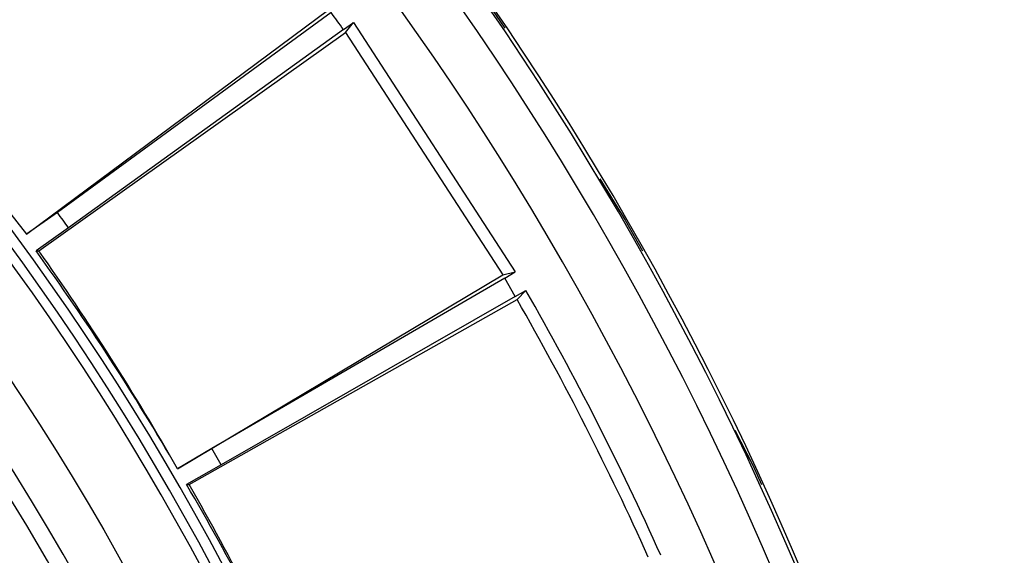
# Model space of a CAD drawing. Header units: millimetres. Extents: x -1049 to -568, y -149 to 570.
# Tile 46 of 48: x -677 to -626, y 131 to 158. Entities that reach past the tile are written whole.
import ezdxf

# ---------------------------------------------------------------- set-up
doc = ezdxf.new("R2010")
doc.units = ezdxf.units.MM

# ---------------------------------------------------------------- blocks, each defined once
blk = doc.blocks.new('Rueckteil__1', base_point=(-945.243, -137.841))
at = {"color": 7, "linetype": 'Continuous'}
for p, q in [((-653.228, 160.05), (-651.782, 157.931)), ((-653.228, 160.05), (-651.782, 157.931)), ((-646.865, 150.12), (-645.544, 147.99)), ((-646.865, 150.12), (-645.709, 148.252)), ((-645.709, 148.252), (-645.544, 147.99)), ((-645.544, 147.99), (-644.65, 146.402)), ((-645.544, 147.99), (-644.65, 146.402)), ((-639.863, 137.121), (-638.941, 135.306)), ((-639.863, 137.121), (-639.091, 135.596)), ((-639.091, 135.596), (-638.941, 135.306)), ((-638.941, 135.306), (-638.481, 134.294)), ((-638.941, 135.306), (-638.481, 134.294))]:
    blk.add_line(p, q, dxfattribs=at)
blk = doc.blocks.new('Rueckteil-kpl___2', base_point=(-945.243, -137.841))
blk.add_blockref('Rueckteil__1', (-945.243, -137.841))
blk = doc.blocks.new('Stufenlinse__6', base_point=(-924.479, -70.984))
at = {"color": 7, "linetype": 'Continuous'}
blk.add_circle((-787.479, 66.016), 132.472, dxfattribs=at)
at = {"color": 1, "linetype": 'Continuous'}
for radius in [123.328, 123.263, 116.581, 113.304, 113.304, 112.633, 112.601]:
    blk.add_circle((-787.479, 66.016), radius, dxfattribs=at)
for centre, radius, start, end in [((-787.479, 66.016), 130.01, 315, 135), ((-787.479, 66.016), 130.01, 315, 135), ((-787.479, 66.016), 126.604, 315, 135), ((-787.479, 66.016), 126.604, 315, 135), ((-787.456, 65.993), 119.955, 315, 135), ((-787.479, 66.016), 119.227, 315, 135), ((-787.479, 66.016), 125.852, 315, 68.47826), ((-787.479, 66.016), 115.914, 253.20895, 128.28358), ((-787.479, 66.016), 129.164, 225, 45), ((-787.479, 66.016), 129.164, 225, 45), ((-787.479, 66.016), 136.456, 318.91164, 41.08836), ((-787.479, 66.016), 135.963, 318.91164, 41.08836), ((-787.479, 66.016), 122.572, 225, 45), ((-787.479, 66.016), 122.572, 225, 45), ((-787.479, 66.039), 119.243, 314.99224, 44.99224)]:
    blk.add_arc(centre, radius, start, end, dxfattribs=at)
at = {"color": 7, "linetype": 'Continuous'}
blk.add_arc((-787.479, 66.016), 137, 319.00569, 40.99431, dxfattribs=at)
blk = doc.blocks.new('Kalibbriereinheit__7', base_point=(-924.479, -70.984))
blk.add_blockref('Stufenlinse__6', (-924.479, -70.984))
blk = doc.blocks.new('Elektronikeinheit_kpl___8', base_point=(-924.479, -70.984))
blk.add_blockref('Kalibbriereinheit__7', (-924.479, -70.984))
blk = doc.blocks.new('Frontteil__14', base_point=(-954.097, -137.985))
at = {"color": 1, "linetype": 'Continuous'}
for radius, start, end in [(163.8, 9.47368, 80.52631), (162.615, 9.11392, 82.02532)]:
    blk.add_arc((-787.479, 66.016), radius, start, end, dxfattribs=at)
at = {"color": 7, "linetype": 'Continuous'}
blk.add_arc((-787.479, 66.016), 163.987, 14.97408, 80.52632, dxfattribs=at)
blk = doc.blocks.new('Linsengehaeuse__21', base_point=(-945.598, -92.103))
at = {"color": 7, "linetype": 'Continuous'}
for p, q in [((-676.554, 147.268), (-660.898, 158.893)), ((-660.786, 158.741), (-674.951, 148.374)), ((-660.142, 157.854), (-659.63, 158.218)), ((-660.032, 157.701), (-659.63, 158.218)), ((-659.63, 158.218), (-651.247, 145.31)), ((-675.926, 146.403), (-660.032, 157.701)), ((-660.142, 157.854), (-674.378, 147.587)), ((-660.032, 157.701), (-651.883, 145.153)), ((-683.564, 156.059), (-676.554, 147.268)), ((-683.564, 156.059), (-676.554, 147.268)), ((-674.951, 148.374), (-676.554, 147.268)), ((-674.378, 147.587), (-676.058, 146.393)), ((-676.058, 146.393), (-675.926, 146.403)), ((-668.732, 135.112), (-651.883, 145.153)), ((-651.788, 144.99), (-666.958, 136.161)), ((-651.883, 145.153), (-651.247, 145.31)), ((-651.788, 144.99), (-651.247, 145.31)), ((-651.24, 144.041), (-651.788, 144.99)), ((-651.24, 144.041), (-650.693, 144.349)), ((-651.146, 143.877), (-650.693, 144.349)), ((-668.134, 134.302), (-651.146, 143.877)), ((-651.24, 144.041), (-666.472, 135.318)), ((-666.958, 136.161), (-668.732, 135.112)), ((-666.472, 135.318), (-666.958, 136.161)), ((-666.472, 135.318), (-668.267, 134.306)), ((-668.267, 134.306), (-668.134, 134.302))]:
    blk.add_line(p, q, dxfattribs=at)
for centre, radius, start, end in [((-787.479, 66.016), 160, 8.79581, 81.20419), ((-787.479, 66.016), 157, 35.8, 36.2), ((-787.479, 66.016), 139.447, 35.8, 36.2), ((-787.479, 66.016), 137.387, 30.1941, 35.8059), ((-788.109, 66.995), 137.443, 29.70906, 35.29236), ((-787.479, 66.016), 157.628, 24.20157, 29.79843), ((-787.479, 66.016), 157, 24.26879, 29.73121), ((-786.946, 64.98), 137.443, 24.70764, 30.29094), ((-787.479, 66.016), 137.5, 24.2228, 29.7772)]:
    blk.add_arc(centre, radius, start, end, dxfattribs=at)
blk = doc.blocks.new('Linsengehaeuse_kpl_-Mot-L4_0006142__50', base_point=(-966.579, -120.076))
blk.add_blockref('Linsengehaeuse__21', (-945.598, -92.103))
blk = doc.blocks.new('Linsengehaeuse__51', base_point=(-945.598, -92.103))
at = {"color": 7, "linetype": 'Continuous'}
for p, q in [((-676.554, 147.268), (-660.898, 158.893)), ((-660.786, 158.741), (-674.951, 148.374)), ((-660.142, 157.854), (-659.63, 158.218)), ((-660.032, 157.701), (-659.63, 158.218)), ((-659.63, 158.218), (-651.247, 145.31)), ((-675.926, 146.403), (-660.032, 157.701)), ((-660.142, 157.854), (-674.378, 147.587)), ((-660.032, 157.701), (-651.883, 145.153)), ((-683.564, 156.059), (-676.554, 147.268)), ((-683.564, 156.059), (-676.554, 147.268)), ((-674.951, 148.374), (-676.554, 147.268)), ((-674.378, 147.587), (-676.058, 146.393)), ((-676.058, 146.393), (-675.926, 146.403)), ((-668.732, 135.112), (-651.883, 145.153)), ((-651.788, 144.99), (-666.958, 136.161)), ((-651.883, 145.153), (-651.247, 145.31)), ((-651.788, 144.99), (-651.247, 145.31)), ((-651.24, 144.041), (-651.788, 144.99)), ((-651.24, 144.041), (-650.693, 144.349)), ((-651.146, 143.877), (-650.693, 144.349)), ((-668.134, 134.302), (-651.146, 143.877)), ((-651.24, 144.041), (-666.472, 135.318)), ((-666.958, 136.161), (-668.732, 135.112)), ((-666.472, 135.318), (-666.958, 136.161)), ((-666.472, 135.318), (-668.267, 134.306)), ((-668.267, 134.306), (-668.134, 134.302))]:
    blk.add_line(p, q, dxfattribs=at)
for centre, radius, start, end in [((-787.479, 66.016), 160, 8.79581, 81.20419), ((-787.479, 66.016), 157, 35.8, 36.2), ((-787.479, 66.016), 139.447, 35.8, 36.2), ((-787.479, 66.016), 137.387, 30.1941, 35.8059), ((-788.109, 66.995), 137.443, 29.70906, 35.29236), ((-787.479, 66.016), 157.628, 24.20157, 29.79843), ((-787.479, 66.016), 157, 24.26879, 29.73121), ((-786.946, 64.98), 137.443, 24.70764, 30.29094), ((-787.479, 66.016), 137.5, 24.2228, 29.7772)]:
    blk.add_arc(centre, radius, start, end, dxfattribs=at)
blk = doc.blocks.new('Linsengehaeuse_kpl___80', base_point=(-966.579, -120.076))
blk.add_blockref('Linsengehaeuse__51', (-945.598, -92.103))
blk = doc.blocks.new('Gehaeuse_kpl__81', base_point=(-966.579, -137.985))
for name, p in [('Linsengehaeuse_kpl_-Mot-L4_0006142__50', (-966.579, -120.076)), ('Linsengehaeuse_kpl___80', (-966.579, -120.076)), ('Frontteil__14', (-954.097, -137.985))]:
    blk.add_blockref(name, p)
blk = doc.blocks.new('L10-für-dxf-Internet__113', base_point=(-1048.979, -148.984))
for name, p in [('Gehaeuse_kpl__81', (-966.579, -137.985)), ('Rueckteil-kpl___2', (-945.243, -137.841)), ('Elektronikeinheit_kpl___8', (-924.479, -70.984))]:
    blk.add_blockref(name, p)
blk = doc.blocks.new('VordansA', base_point=(-612, 192))
blk.add_blockref('L10-für-dxf-Internet__113', (-1048.979, -148.984))

msp = doc.modelspace()

# ---------------------------------------------------------------- block references
msp.add_blockref('VordansA', (-612, 192))

doc.saveas('drawing.dxf')
